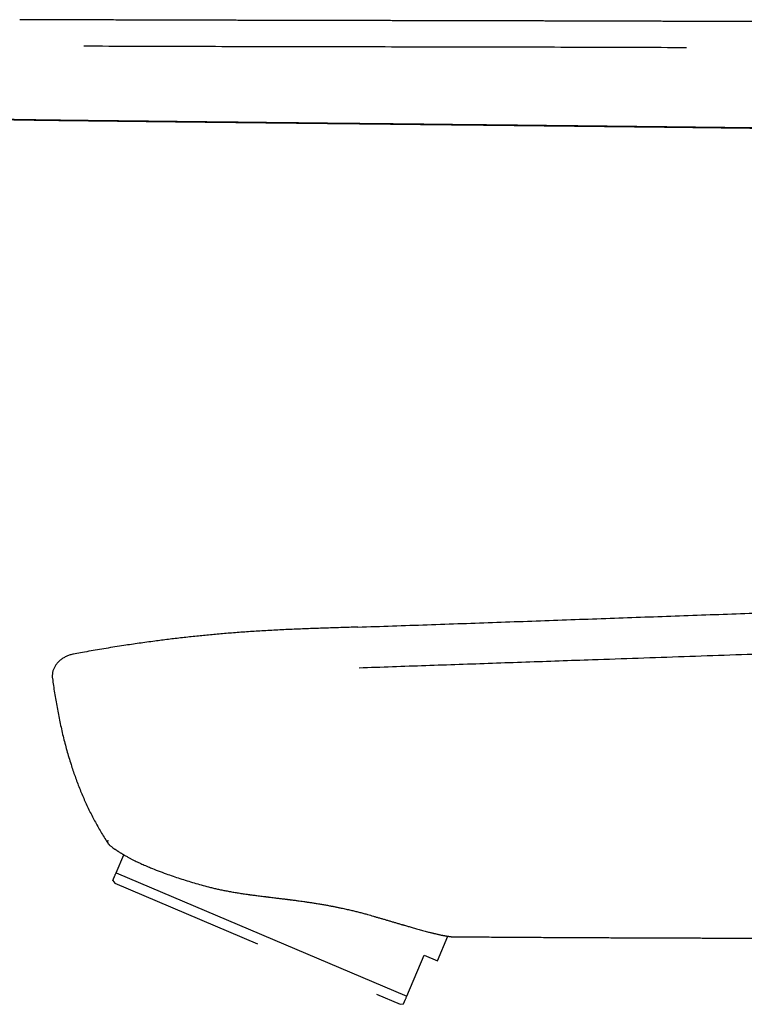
# Model space of a CAD drawing. Header units: millimetres. Extents: x 8 to 663, y 12 to 489.
# Tile 2 of 44: x 83 to 133, y 408 to 476. Entities that reach past the tile are written whole.
import ezdxf

# ---------------------------------------------------------------- set-up
doc = ezdxf.new("R2010")
doc.units = ezdxf.units.MM

msp = doc.modelspace()

# ---------------------------------------------------------------- linework, layer by layer
at = {"color": 7, "linetype": 'Continuous', "lineweight": 30}
for p, q in [((87.129, 476.208), (82.801, 476.222)), ((87.27, 476.207), (87.134, 476.208)), ((87.102, 469.218), (87.102, 469.218)), ((87.109, 469.193), (87.109, 469.193)), ((86.555, 432.024), (86.555, 432.024)), ((86.555, 432.024), (86.555, 432.024)), ((89.515, 416.783), (90.05, 418.045)), ((89.515, 416.783), (109.766, 408.187)), ((89.289, 416.252), (89.428, 416.068)), ((89.428, 416.068), (99.37, 411.848)), ((111.9, 410.657), (112.628, 412.371)), ((112.885, 412.336), (112.879, 412.337)), ((109.766, 408.187), (110.98, 411.048)), ((110.98, 411.048), (111.9, 410.657)), ((107.654, 408.331), (109.311, 407.628)), ((109.311, 407.628), (109.54, 407.656))]:
    msp.add_line(p, q, dxfattribs=at)
at = {"color": 7, "linetype": 'Continuous', "lineweight": 30, "flags": 128}
msp.add_lwpolyline([(87.276, 476.207), (87.274, 476.209), (87.271, 476.209), (87.269, 476.207), (87.266, 476.201)], dxfattribs=at)
at = {"color": 7, "linetype": 'Continuous', "lineweight": 30}
msp.add_arc((102.608, 427.945), 16.406, 213.81995, 213.97546, dxfattribs=at)
for points, knots in [([(129.111, 476.103), (129.045, 476.103), (128.829, 476.104), (128.467, 476.105), (128.028, 476.107), (127.599, 476.108), (127.179, 476.109), (126.768, 476.111), (126.378, 476.112), (126.007, 476.113), (125.655, 476.114), (125.311, 476.115), (124.975, 476.116), (124.647, 476.117), (124.327, 476.118), (124.014, 476.119), (123.71, 476.12), (123.413, 476.12), (123.124, 476.121), (122.844, 476.122), (122.575, 476.123), (122.32, 476.123), (122.077, 476.124), (121.84, 476.125), (121.611, 476.125), (121.384, 476.126), (121.161, 476.126), (120.94, 476.127), (120.728, 476.128), (120.523, 476.128), (120.327, 476.129), (120.127, 476.129), (119.922, 476.13), (119.71, 476.13), (119.499, 476.131), (118.855, 476.132), (117.64, 476.135), (116.371, 476.138), (115.478, 476.14), (115.102, 476.141), (114.728, 476.142), (114.336, 476.142), (113.928, 476.143), (113.506, 476.144), (113.092, 476.145), (112.687, 476.146), (112.291, 476.147), (111.906, 476.148), (111.535, 476.148), (111.174, 476.149), (110.823, 476.15), (110.479, 476.151), (110.203, 476.151), (109.988, 476.152), (109.831, 476.152), (109.665, 476.152), (109.493, 476.153), (109.314, 476.153), (109.129, 476.153), (108.937, 476.154), (108.739, 476.154), (108.532, 476.155), (108.316, 476.155), (108.092, 476.155), (107.861, 476.156), (107.621, 476.156), (107.376, 476.157), (107.125, 476.157), (106.869, 476.158), (106.605, 476.159), (106.316, 476.159), (106.001, 476.16), (105.659, 476.16), (105.306, 476.161), (104.944, 476.162), (104.571, 476.163), (104.2, 476.164), (103.833, 476.164), (103.468, 476.165), (103.095, 476.166), (102.714, 476.167), (102.324, 476.168), (101.934, 476.168), (101.543, 476.169), (101.153, 476.17), (100.755, 476.171), (100.349, 476.172), (99.937, 476.173), (99.516, 476.174), (99.089, 476.175), (98.653, 476.176), (98.211, 476.177), (97.764, 476.178), (97.312, 476.179), (96.855, 476.18), (96.391, 476.181), (95.918, 476.182), (95.434, 476.184), (94.94, 476.185), (94.438, 476.186), (93.929, 476.187), (93.415, 476.189), (92.898, 476.19), (92.376, 476.192), (91.847, 476.193), (91.276, 476.195), (90.663, 476.197), (90.005, 476.199), (89.337, 476.201), (88.659, 476.203), (87.971, 476.205), (87.509, 476.206), (87.276, 476.207)], [0, 0, 0, 0, 0.004771, 0.015482, 0.025969, 0.036232, 0.046271, 0.056086, 0.065677, 0.074272, 0.08268, 0.090899, 0.098931, 0.106774, 0.11443, 0.121897, 0.129177, 0.136268, 0.143172, 0.149888, 0.156416, 0.162398, 0.168214, 0.173863, 0.179344, 0.184659, 0.190113, 0.195379, 0.200458, 0.205348, 0.210051, 0.214566, 0.219666, 0.224719, 0.229772, 0.234825, 0.270918, 0.316854, 0.325877, 0.334901, 0.343868, 0.352688, 0.362996, 0.373096, 0.382987, 0.392668, 0.402141, 0.411405, 0.420208, 0.428814, 0.437223, 0.445434, 0.453449, 0.457041, 0.460811, 0.464758, 0.468884, 0.473188, 0.477589, 0.482161, 0.486905, 0.491821, 0.497003, 0.502362, 0.5079, 0.513616, 0.519511, 0.525473, 0.531607, 0.537913, 0.544391, 0.552326, 0.560505, 0.568928, 0.577594, 0.586504, 0.595657, 0.60417, 0.612884, 0.621798, 0.630913, 0.640228, 0.649743, 0.658898, 0.668232, 0.677743, 0.687432, 0.6973, 0.707346, 0.717569, 0.727971, 0.738551, 0.749309, 0.760048, 0.770959, 0.782042, 0.793296, 0.804932, 0.816745, 0.828737, 0.840906, 0.853253, 0.865553, 0.878025, 0.890668, 0.903483, 0.918962, 0.934684, 0.950649, 0.966856, 0.983307, 1, 1, 1, 1]), ([(158.519, 476.01), (158.351, 476.011), (158.015, 476.012), (157.515, 476.013), (157.022, 476.015), (156.539, 476.016), (156.065, 476.018), (155.6, 476.019), (155.157, 476.02), (154.734, 476.022), (154.332, 476.023), (153.938, 476.024), (153.552, 476.025), (153.173, 476.026), (152.802, 476.028), (152.439, 476.029), (152.083, 476.03), (151.736, 476.031), (151.396, 476.032), (151.063, 476.033), (150.745, 476.034), (150.439, 476.035), (150.147, 476.036), (149.862, 476.037), (149.584, 476.037), (149.307, 476.038), (149.032, 476.039), (148.759, 476.04), (148.494, 476.041), (148.237, 476.042), (147.987, 476.042), (147.75, 476.043), (147.524, 476.044), (147.31, 476.045), (147.103, 476.045), (146.903, 476.046), (146.719, 476.046), (146.553, 476.047), (146.401, 476.047), (146.255, 476.048), (146.113, 476.048), (145.975, 476.049), (145.829, 476.049), (145.672, 476.05), (145.5, 476.05), (145.321, 476.051), (145.124, 476.051), (144.908, 476.052), (144.672, 476.053), (144.426, 476.054), (144.171, 476.054), (143.908, 476.055), (143.634, 476.056), (143.36, 476.057), (143.086, 476.058), (142.811, 476.059), (142.528, 476.06), (142.238, 476.06), (141.94, 476.061), (141.635, 476.062), (141.321, 476.063), (141, 476.064), (140.671, 476.065), (140.334, 476.067), (139.99, 476.068), (139.644, 476.069), (139.298, 476.07), (138.952, 476.071), (138.599, 476.072), (138.239, 476.073), (137.865, 476.075), (137.475, 476.076), (137.071, 476.077), (136.659, 476.078), (136.239, 476.08), (135.811, 476.081), (135.385, 476.083), (134.959, 476.084), (134.534, 476.085), (134.103, 476.087), (133.665, 476.088), (133.202, 476.09), (132.714, 476.091), (132.2, 476.093), (131.678, 476.095), (131.147, 476.096), (130.608, 476.098), (130.06, 476.1), (129.562, 476.102), (129.247, 476.103), (129.118, 476.103)], [0, 0, 0, 0, 0.01721, 0.03427, 0.051018, 0.067453, 0.083575, 0.099385, 0.114882, 0.128812, 0.14248, 0.155885, 0.169028, 0.181907, 0.194524, 0.206878, 0.218969, 0.230797, 0.242363, 0.253666, 0.264706, 0.274874, 0.284809, 0.29451, 0.303978, 0.313212, 0.322751, 0.332026, 0.341039, 0.349789, 0.358277, 0.366501, 0.374015, 0.381295, 0.388342, 0.395155, 0.401734, 0.407038, 0.412181, 0.417161, 0.421978, 0.426634, 0.431236, 0.436864, 0.442717, 0.448797, 0.455104, 0.462823, 0.470857, 0.479204, 0.487866, 0.496841, 0.506131, 0.515734, 0.524813, 0.534156, 0.543763, 0.553634, 0.563769, 0.574167, 0.58483, 0.595756, 0.606946, 0.6184, 0.630118, 0.6421, 0.653638, 0.665412, 0.67742, 0.689662, 0.702139, 0.715629, 0.729382, 0.7434, 0.757681, 0.772226, 0.787035, 0.801239, 0.815678, 0.830352, 0.84526, 0.860402, 0.87758, 0.895049, 0.912811, 0.930865, 0.949211, 0.967849, 0.98678, 1, 1, 1, 1]), ([(41.229, 475.717), (41.32, 475.667), (41.5, 475.57), (41.768, 475.428), (42.03, 475.29), (42.285, 475.158), (42.534, 475.03), (42.776, 474.906), (43.011, 474.787), (43.244, 474.671), (43.473, 474.557), (43.699, 474.446), (43.918, 474.339), (44.129, 474.236), (44.333, 474.138), (44.529, 474.043), (44.719, 473.953), (44.901, 473.867), (45.075, 473.784), (45.242, 473.706), (45.402, 473.631), (45.552, 473.561), (45.692, 473.496), (45.823, 473.435), (45.948, 473.377), (46.067, 473.323), (46.182, 473.27), (46.293, 473.219), (46.399, 473.171), (46.498, 473.126), (46.59, 473.084), (46.674, 473.047), (46.751, 473.012), (46.82, 472.982), (46.881, 472.954), (46.935, 472.931), (46.981, 472.91), (47.019, 472.893), (47.05, 472.88), (47.075, 472.869), (47.098, 472.859), (47.12, 472.849), (47.146, 472.838), (47.179, 472.823), (47.231, 472.801), (47.301, 472.77), (47.389, 472.732), (47.483, 472.692), (47.583, 472.649), (47.687, 472.605), (47.798, 472.558), (47.917, 472.508), (48.044, 472.456), (48.177, 472.401), (48.317, 472.344), (48.463, 472.285), (48.681, 472.198), (48.969, 472.086), (49.324, 471.951), (49.683, 471.818), (50.048, 471.689), (50.417, 471.563), (50.781, 471.443), (51.141, 471.33), (51.53, 471.212), (51.953, 471.091), (52.414, 470.968), (52.883, 470.849), (53.359, 470.737), (53.841, 470.632), (54.33, 470.532), (54.786, 470.446), (55.207, 470.372), (55.587, 470.309), (55.96, 470.251), (56.327, 470.198), (56.642, 470.156), (56.907, 470.122), (57.089, 470.099), (57.235, 470.082), (57.342, 470.069), (57.439, 470.058), (57.523, 470.049), (57.595, 470.04), (57.66, 470.033), (57.717, 470.027), (57.766, 470.022), (57.804, 470.018), (57.832, 470.015), (57.851, 470.013), (57.866, 470.011), (57.882, 470.01), (57.901, 470.008), (57.928, 470.005), (57.962, 470.001), (58.005, 469.997), (58.055, 469.992), (58.116, 469.986), (58.189, 469.979), (58.276, 469.97), (58.373, 469.961), (58.479, 469.951), (58.589, 469.941), (58.796, 469.923), (59.093, 469.898), (59.48, 469.867), (59.827, 469.843), (60.134, 469.822), (60.404, 469.805), (60.669, 469.79), (60.929, 469.775), (61.183, 469.762), (61.427, 469.75), (61.662, 469.739), (61.889, 469.729), (62.109, 469.719), (62.323, 469.71), (62.53, 469.702), (62.729, 469.695), (62.92, 469.688), (63.102, 469.682), (63.277, 469.676), (63.428, 469.671), (63.558, 469.667), (63.668, 469.663), (63.776, 469.66), (63.887, 469.657), (64.005, 469.653), (64.131, 469.65), (64.27, 469.646), (64.422, 469.642), (64.589, 469.637), (64.766, 469.632), (64.952, 469.628), (65.148, 469.623), (65.354, 469.618), (65.57, 469.612), (65.795, 469.607), (66.03, 469.602), (66.274, 469.596), (66.525, 469.591), (66.785, 469.585), (67.054, 469.58), (67.336, 469.574), (67.631, 469.567), (67.939, 469.561), (68.258, 469.555), (68.587, 469.548), (68.926, 469.542), (69.275, 469.535), (69.624, 469.528), (69.972, 469.521), (70.319, 469.515), (70.674, 469.508), (71.038, 469.501), (71.41, 469.494), (71.79, 469.486), (72.18, 469.479), (72.577, 469.471), (72.983, 469.463), (73.398, 469.455), (73.821, 469.447), (74.245, 469.439), (74.668, 469.431), (75.09, 469.422), (75.52, 469.414), (75.958, 469.405), (76.413, 469.396), (76.884, 469.387), (77.373, 469.377), (77.871, 469.368), (78.378, 469.358), (78.893, 469.348), (79.407, 469.338), (79.918, 469.328), (80.428, 469.318), (80.946, 469.308), (81.471, 469.299), (82.004, 469.289), (82.545, 469.28), (83.093, 469.271), (83.65, 469.262), (84.215, 469.253), (84.783, 469.246), (85.356, 469.238), (85.931, 469.231), (86.514, 469.224), (86.905, 469.22), (87.102, 469.217)], [0, 0, 0, 0, 0.0066305, 0.0130899, 0.0193801, 0.0255026, 0.0314589, 0.0372499, 0.0428764, 0.0483393, 0.0538872, 0.0592564, 0.0644473, 0.0694586, 0.0742899, 0.0789416, 0.0834138, 0.0877067, 0.0918207, 0.095756, 0.0995129, 0.103096, 0.1063198, 0.1093966, 0.1123283, 0.1151131, 0.1177494, 0.1204195, 0.1229152, 0.1252355, 0.1273795, 0.1293463, 0.1311352, 0.1327452, 0.1341756, 0.135426, 0.1364958, 0.1373846, 0.1380922, 0.1386701, 0.1391558, 0.1396469, 0.1402059, 0.1409784, 0.1419705, 0.1438078, 0.1458606, 0.1481295, 0.1503594, 0.1527649, 0.1553458, 0.158102, 0.161033, 0.164082, 0.1673006, 0.1706901, 0.1741578, 0.1823384, 0.1904235, 0.1984132, 0.2068485, 0.215151, 0.2233176, 0.2313493, 0.2392438, 0.2492795, 0.2594635, 0.2697658, 0.2801747, 0.2906875, 0.3013016, 0.3120144, 0.3203669, 0.3285616, 0.3366016, 0.3444888, 0.3522249, 0.3569159, 0.3615505, 0.3639557, 0.3662964, 0.3684313, 0.3701565, 0.3717114, 0.3730961, 0.3743111, 0.3753564, 0.3762324, 0.3767534, 0.3771637, 0.3774347, 0.377745, 0.3781645, 0.3786932, 0.3794563, 0.3803708, 0.3814366, 0.3826535, 0.3842989, 0.3861578, 0.3882297, 0.3905143, 0.3929215, 0.3953161, 0.4037535, 0.4120134, 0.4200977, 0.4259388, 0.4316862, 0.4373405, 0.4429022, 0.44835, 0.4535294, 0.4585364, 0.4633719, 0.4680368, 0.4726218, 0.4770308, 0.4812645, 0.4853237, 0.489209, 0.492921, 0.4964603, 0.4988776, 0.5012077, 0.5034552, 0.5057901, 0.5082985, 0.51098, 0.5138344, 0.5171739, 0.5207222, 0.5244791, 0.5284444, 0.5326178, 0.5369991, 0.5415882, 0.5463849, 0.5513892, 0.5566011, 0.561922, 0.5674434, 0.5731654, 0.5790884, 0.5854408, 0.592009, 0.598793, 0.6057926, 0.613008, 0.6204388, 0.6280851, 0.6352833, 0.6426623, 0.6502221, 0.6579628, 0.6658847, 0.6739878, 0.6822721, 0.6907379, 0.6993853, 0.7082143, 0.717225, 0.7264174, 0.735251, 0.7442461, 0.7534027, 0.7627208, 0.7722013, 0.782434, 0.7928501, 0.8034498, 0.8142335, 0.8252016, 0.8363545, 0.8470398, 0.85789, 0.8689055, 0.8800868, 0.8914346, 0.9029496, 0.914632, 0.9264821, 0.9385001, 0.9506794, 0.9627899, 0.9750472, 0.9874507, 1, 1, 1, 1]), ([(41.235, 475.694), (41.328, 475.644), (41.513, 475.544), (41.786, 475.399), (42.054, 475.259), (42.315, 475.123), (42.569, 474.992), (42.816, 474.866), (43.058, 474.745), (43.296, 474.625), (43.53, 474.509), (43.762, 474.395), (43.986, 474.286), (44.202, 474.181), (44.411, 474.08), (44.619, 473.981), (44.824, 473.883), (45.027, 473.787), (45.22, 473.696), (45.405, 473.61), (45.581, 473.527), (45.749, 473.45), (45.904, 473.378), (46.047, 473.312), (46.178, 473.251), (46.303, 473.194), (46.42, 473.141), (46.53, 473.091), (46.632, 473.045), (46.726, 473.003), (46.811, 472.965), (46.89, 472.93), (46.962, 472.898), (47.026, 472.87), (47.084, 472.845), (47.132, 472.823), (47.172, 472.806), (47.205, 472.792), (47.231, 472.78), (47.259, 472.768), (47.292, 472.754), (47.336, 472.735), (47.386, 472.713), (47.439, 472.69), (47.496, 472.666), (47.563, 472.637), (47.641, 472.604), (47.731, 472.566), (47.831, 472.524), (47.937, 472.479), (48.052, 472.432), (48.173, 472.382), (48.302, 472.33), (48.44, 472.274), (48.586, 472.216), (48.737, 472.156), (48.892, 472.095), (49.049, 472.035), (49.252, 471.957), (49.501, 471.864), (49.8, 471.756), (50.106, 471.648), (50.422, 471.54), (50.748, 471.432), (51.083, 471.326), (51.427, 471.221), (51.779, 471.119), (52.138, 471.02), (52.504, 470.923), (52.833, 470.841), (53.122, 470.771), (53.372, 470.713), (53.623, 470.657), (53.874, 470.603), (54.122, 470.552), (54.377, 470.501), (54.639, 470.451), (54.906, 470.402), (55.165, 470.357), (55.416, 470.315), (55.659, 470.275), (55.895, 470.239), (56.121, 470.205), (56.338, 470.174), (56.546, 470.146), (56.744, 470.119), (56.907, 470.099), (57.037, 470.082), (57.136, 470.07), (57.232, 470.059), (57.324, 470.048), (57.411, 470.038), (57.489, 470.029), (57.557, 470.022), (57.615, 470.015), (57.661, 470.01), (57.695, 470.006), (57.72, 470.004), (57.742, 470.001), (57.767, 469.999), (57.798, 469.995), (57.836, 469.991), (57.883, 469.986), (57.937, 469.981), (57.999, 469.974), (58.07, 469.967), (58.148, 469.959), (58.235, 469.951), (58.33, 469.942), (58.444, 469.931), (58.574, 469.919), (58.719, 469.906), (58.944, 469.887), (59.249, 469.862), (59.622, 469.834), (59.983, 469.808), (60.33, 469.786), (60.677, 469.765), (61.022, 469.746), (61.361, 469.729), (61.691, 469.713), (62.01, 469.699), (62.318, 469.687), (62.595, 469.676), (62.841, 469.667), (63.059, 469.659), (63.271, 469.652), (63.477, 469.645), (63.678, 469.639), (63.874, 469.633), (64.068, 469.627), (64.282, 469.621), (64.518, 469.615), (64.778, 469.608), (65.045, 469.601), (65.319, 469.594), (65.6, 469.588), (65.888, 469.581), (66.183, 469.574), (66.486, 469.567), (66.795, 469.561), (67.11, 469.554), (67.43, 469.547), (67.756, 469.54), (68.086, 469.533), (68.45, 469.526), (68.844, 469.518), (69.263, 469.51), (69.675, 469.502), (70.079, 469.494), (70.475, 469.486), (70.864, 469.478), (71.257, 469.471), (71.655, 469.463), (72.055, 469.455), (72.447, 469.448), (72.829, 469.44), (73.143, 469.434), (73.391, 469.43), (73.575, 469.426), (73.758, 469.422), (73.945, 469.419), (74.138, 469.415), (74.342, 469.411), (74.549, 469.407), (74.759, 469.403), (74.972, 469.399), (75.193, 469.395), (75.423, 469.39), (75.66, 469.386), (75.907, 469.381), (76.161, 469.376), (76.424, 469.371), (76.695, 469.365), (76.974, 469.36), (77.262, 469.354), (77.552, 469.348), (77.845, 469.343), (78.139, 469.337), (78.441, 469.331), (78.75, 469.325), (79.074, 469.319), (79.412, 469.312), (79.764, 469.305), (80.125, 469.298), (80.494, 469.291), (80.872, 469.284), (81.251, 469.277), (81.63, 469.27), (82.009, 469.264), (82.396, 469.257), (82.791, 469.25), (83.193, 469.244), (83.603, 469.237), (84.02, 469.231), (84.445, 469.225), (84.877, 469.219), (85.313, 469.213), (85.754, 469.208), (86.2, 469.203), (86.652, 469.197), (86.956, 469.194), (87.109, 469.192)], [0, 0, 0, 0, 0.006775, 0.013376, 0.019806, 0.026065, 0.032156, 0.038079, 0.043835, 0.049425, 0.055104, 0.060601, 0.065918, 0.071051, 0.076002, 0.080771, 0.085765, 0.090543, 0.095104, 0.099449, 0.103584, 0.107517, 0.111253, 0.114505, 0.117589, 0.120504, 0.123249, 0.125822, 0.128222, 0.130392, 0.132397, 0.134236, 0.135907, 0.13741, 0.138745, 0.13991, 0.140791, 0.141543, 0.142164, 0.142655, 0.143439, 0.144492, 0.145709, 0.146924, 0.148218, 0.149659, 0.151547, 0.153641, 0.15594, 0.158444, 0.161044, 0.163833, 0.166813, 0.169984, 0.173348, 0.176827, 0.180375, 0.183969, 0.18761, 0.194235, 0.201006, 0.207921, 0.21498, 0.222331, 0.229834, 0.237491, 0.245296, 0.253239, 0.261308, 0.269487, 0.274888, 0.280334, 0.285823, 0.291338, 0.296732, 0.301978, 0.307969, 0.313755, 0.319337, 0.324717, 0.33, 0.335076, 0.339946, 0.344611, 0.349073, 0.353332, 0.35739, 0.35957, 0.361688, 0.363743, 0.365736, 0.367644, 0.369317, 0.370773, 0.372012, 0.373035, 0.373697, 0.374221, 0.374627, 0.375131, 0.3758, 0.376625, 0.377616, 0.378773, 0.380095, 0.381611, 0.383298, 0.385156, 0.387185, 0.389383, 0.392459, 0.395551, 0.398638, 0.406885, 0.415101, 0.422545, 0.429964, 0.437358, 0.444729, 0.452046, 0.459037, 0.465816, 0.472384, 0.478745, 0.483499, 0.488131, 0.492642, 0.497033, 0.501303, 0.505453, 0.509537, 0.513707, 0.519084, 0.524613, 0.530293, 0.536124, 0.542106, 0.54824, 0.554525, 0.560962, 0.567552, 0.574294, 0.581065, 0.587985, 0.595052, 0.602165, 0.611258, 0.620186, 0.628951, 0.63755, 0.645986, 0.654258, 0.662366, 0.671097, 0.679631, 0.687968, 0.696108, 0.704052, 0.70802, 0.711938, 0.715804, 0.719719, 0.723842, 0.728177, 0.732722, 0.737074, 0.741604, 0.74631, 0.751194, 0.756256, 0.761495, 0.766911, 0.772505, 0.778277, 0.784226, 0.790354, 0.796659, 0.802767, 0.809034, 0.815459, 0.822043, 0.828786, 0.83611, 0.843614, 0.851297, 0.859159, 0.867201, 0.875422, 0.883338, 0.891415, 0.899652, 0.90805, 0.916609, 0.92533, 0.934211, 0.943254, 0.95245, 0.961799, 0.97113, 0.980607, 0.990231, 1, 1, 1, 1]), ([(87.266, 474.396), (89.598, 474.387), (94.263, 474.371), (101.26, 474.356), (108.257, 474.343), (115.254, 474.331), (122.252, 474.316), (126.916, 474.299), (129.248, 474.291)], [0, 0, 0, 0, 0.1666666, 0.3333332, 0.5, 0.6666668, 0.8333334, 1, 1, 1, 1]), ([(87.102, 469.218), (87.157, 469.217), (87.35, 469.215), (87.676, 469.211), (88.079, 469.206), (88.475, 469.202), (88.86, 469.197), (89.236, 469.193), (89.601, 469.189), (89.959, 469.185), (90.312, 469.181), (90.66, 469.177), (91.003, 469.173), (91.337, 469.169), (91.664, 469.166), (91.983, 469.162), (92.294, 469.158), (92.598, 469.155), (92.893, 469.152), (93.181, 469.148), (93.461, 469.145), (93.734, 469.142), (93.998, 469.139), (94.255, 469.136), (94.512, 469.134), (94.768, 469.131), (95.024, 469.128), (95.27, 469.125), (95.506, 469.123), (95.727, 469.12), (95.933, 469.118), (96.123, 469.116), (96.307, 469.114), (96.488, 469.112), (96.667, 469.11), (96.847, 469.108), (97.295, 469.103), (98.271, 469.092), (99.782, 469.076), (101.562, 469.056), (103.354, 469.037), (105.152, 469.018), (106.601, 469.002), (107.699, 468.991), (108.45, 468.983), (109.21, 468.975), (109.979, 468.966), (110.757, 468.958), (111.545, 468.95), (112.35, 468.941), (113.171, 468.932), (114.009, 468.923), (114.667, 468.916), (115.143, 468.911), (115.438, 468.908), (115.739, 468.905), (116.047, 468.901), (116.362, 468.898), (116.684, 468.894), (117.027, 468.891), (117.39, 468.887), (117.774, 468.883), (118.166, 468.878), (118.568, 468.874), (118.978, 468.87), (119.398, 468.865), (119.826, 468.86), (120.27, 468.856), (120.73, 468.851), (121.207, 468.845), (121.693, 468.84), (122.189, 468.834), (122.695, 468.829), (123.21, 468.823), (123.735, 468.817), (124.27, 468.811), (124.814, 468.805), (125.368, 468.799), (125.932, 468.793), (126.494, 468.786), (127.054, 468.78), (127.612, 468.774), (128.179, 468.767), (128.67, 468.762), (128.972, 468.758), (129.083, 468.757)], [0, 0, 0, 0, 0.003958, 0.013746, 0.023349, 0.032767, 0.042, 0.050889, 0.0596, 0.068132, 0.076487, 0.084828, 0.092984, 0.100954, 0.108739, 0.116339, 0.123753, 0.130981, 0.138024, 0.144882, 0.151555, 0.158042, 0.164343, 0.170459, 0.17639, 0.1827, 0.188785, 0.194647, 0.200284, 0.205696, 0.210422, 0.214963, 0.219318, 0.223589, 0.227861, 0.232132, 0.236404, 0.259898, 0.301851, 0.344418, 0.387088, 0.429918, 0.472909, 0.490562, 0.508438, 0.526536, 0.544857, 0.563401, 0.582167, 0.601156, 0.620883, 0.640845, 0.661041, 0.667904, 0.674906, 0.682077, 0.689417, 0.696926, 0.704604, 0.712451, 0.721389, 0.730536, 0.739894, 0.749461, 0.759237, 0.769223, 0.779419, 0.789825, 0.800951, 0.812307, 0.823893, 0.835709, 0.847755, 0.860032, 0.872538, 0.885275, 0.898241, 0.911438, 0.924865, 0.938522, 0.951609, 0.9649, 0.978395, 0.992094, 1, 1, 1, 1]), ([(87.109, 469.192), (87.224, 469.191), (87.536, 469.187), (88.042, 469.181), (88.624, 469.175), (89.198, 469.168), (89.764, 469.162), (90.312, 469.155), (90.842, 469.149), (91.355, 469.144), (91.86, 469.138), (92.359, 469.132), (92.869, 469.126), (93.39, 469.121), (93.922, 469.115), (94.445, 469.109), (94.96, 469.103), (95.465, 469.097), (95.962, 469.092), (96.451, 469.087), (96.93, 469.081), (97.401, 469.076), (97.864, 469.071), (98.317, 469.066), (98.762, 469.061), (99.198, 469.056), (99.626, 469.052), (100.045, 469.047), (100.462, 469.042), (100.875, 469.038), (101.286, 469.033), (101.688, 469.029), (102.08, 469.025), (102.462, 469.021), (102.829, 469.017), (103.182, 469.013), (103.52, 469.009), (103.85, 469.006), (104.171, 469.002), (104.483, 468.999), (104.787, 468.996), (105.082, 468.993), (105.359, 468.99), (105.618, 468.987), (105.863, 468.984), (106.104, 468.982), (106.343, 468.979), (106.581, 468.976), (106.818, 468.974), (107.17, 468.97), (107.634, 468.965), (108.21, 468.959), (108.777, 468.953), (109.337, 468.947), (109.894, 468.941), (110.45, 468.935), (111.003, 468.929), (111.548, 468.923), (112.084, 468.918), (112.614, 468.912), (113.14, 468.906), (114.454, 468.892), (115.65, 468.879), (116.728, 468.868), (116.9, 468.866), (117.076, 468.864), (117.258, 468.862), (117.449, 468.86), (117.647, 468.858), (117.849, 468.855), (118.056, 468.853), (118.272, 468.851), (118.497, 468.848), (118.73, 468.846), (118.971, 468.843), (119.222, 468.84), (119.481, 468.838), (119.748, 468.835), (120.023, 468.832), (120.304, 468.829), (120.592, 468.825), (120.888, 468.822), (121.201, 468.819), (121.531, 468.815), (121.879, 468.811), (122.237, 468.807), (122.604, 468.803), (122.981, 468.799), (123.36, 468.795), (123.741, 468.79), (124.123, 468.786), (124.514, 468.782), (124.913, 468.777), (125.321, 468.773), (125.738, 468.768), (126.163, 468.763), (126.597, 468.758), (127.039, 468.753), (127.487, 468.748), (127.941, 468.743), (128.401, 468.738), (128.785, 468.733), (129.015, 468.731), (129.09, 468.73)], [0, 0, 0, 0, 0.008226, 0.022279, 0.036145, 0.049824, 0.063317, 0.076622, 0.088996, 0.101203, 0.113245, 0.12512, 0.13683, 0.149702, 0.162368, 0.174827, 0.187079, 0.199125, 0.210964, 0.222596, 0.234022, 0.245241, 0.256253, 0.267059, 0.277657, 0.288049, 0.298235, 0.308213, 0.317985, 0.328, 0.337788, 0.347349, 0.356684, 0.365791, 0.374672, 0.382937, 0.390995, 0.398847, 0.406492, 0.41393, 0.421162, 0.428186, 0.435004, 0.44095, 0.446738, 0.452468, 0.458167, 0.463837, 0.469476, 0.475085, 0.488977, 0.50268, 0.516196, 0.529523, 0.542663, 0.55604, 0.569216, 0.582192, 0.594967, 0.607546, 0.620063, 0.63258, 0.701423, 0.705511, 0.7096, 0.713725, 0.718057, 0.72262, 0.727414, 0.732146, 0.737082, 0.742225, 0.747572, 0.753125, 0.758883, 0.764846, 0.771014, 0.777388, 0.783967, 0.790628, 0.797487, 0.804545, 0.8118, 0.819857, 0.828145, 0.836664, 0.845414, 0.854395, 0.863606, 0.872503, 0.881605, 0.890912, 0.900424, 0.910142, 0.920065, 0.930193, 0.940526, 0.951064, 0.961808, 0.972559, 0.983508, 0.994654, 1, 1, 1, 1]), ([(129.083, 468.757), (129.156, 468.756), (129.36, 468.754), (129.691, 468.75), (130.072, 468.745), (130.444, 468.741), (130.809, 468.737), (131.159, 468.733), (131.494, 468.729), (131.815, 468.725), (132.128, 468.721), (132.435, 468.718), (132.745, 468.714), (133.058, 468.71), (133.374, 468.706), (133.68, 468.703), (133.977, 468.699), (134.266, 468.696), (134.545, 468.692), (134.815, 468.689), (135.071, 468.686), (135.315, 468.683), (135.546, 468.68), (135.769, 468.678), (135.983, 468.675), (136.189, 468.673), (136.384, 468.67), (136.567, 468.668), (136.738, 468.666), (136.903, 468.664), (137.06, 468.662), (137.214, 468.66), (137.367, 468.658), (137.516, 468.656), (137.656, 468.655), (137.787, 468.653), (137.908, 468.651), (138.021, 468.65), (138.124, 468.649), (138.216, 468.648), (138.296, 468.647), (138.367, 468.646), (138.429, 468.645), (138.486, 468.644), (138.538, 468.644), (138.586, 468.643), (138.628, 468.643), (138.663, 468.642), (138.692, 468.642), (138.719, 468.641), (138.743, 468.641), (138.767, 468.641), (138.792, 468.64), (138.825, 468.64), (138.866, 468.64), (138.918, 468.639), (138.977, 468.638), (139.045, 468.637), (139.121, 468.636), (139.203, 468.635), (139.292, 468.634), (139.386, 468.633), (139.488, 468.632), (139.597, 468.63), (139.709, 468.629), (139.825, 468.628), (139.943, 468.626), (140.067, 468.625), (140.193, 468.623), (140.32, 468.621), (140.444, 468.62), (140.598, 468.618), (140.78, 468.616), (140.989, 468.613), (141.193, 468.61), (141.394, 468.608), (141.591, 468.605), (141.778, 468.603), (141.955, 468.601), (142.111, 468.599), (142.246, 468.597), (142.362, 468.596), (142.472, 468.595), (142.577, 468.594), (142.678, 468.593), (142.784, 468.591), (142.899, 468.59), (143.026, 468.589), (143.16, 468.588), (143.311, 468.586), (143.479, 468.584), (143.665, 468.583), (143.861, 468.581), (144.066, 468.578), (144.281, 468.576), (144.506, 468.574), (144.741, 468.571), (144.985, 468.569), (145.238, 468.566), (145.501, 468.563), (145.774, 468.56), (146.051, 468.556), (146.332, 468.553), (146.615, 468.55), (146.908, 468.546), (147.209, 468.543), (147.519, 468.539), (147.84, 468.535), (148.171, 468.531), (148.51, 468.526), (148.859, 468.522), (149.216, 468.517), (149.582, 468.512), (149.956, 468.507), (150.346, 468.502), (150.751, 468.496), (151.172, 468.49), (151.602, 468.484), (152.042, 468.478), (152.492, 468.472), (152.951, 468.465), (153.42, 468.458), (153.898, 468.451), (154.386, 468.444), (154.884, 468.437), (155.391, 468.429), (155.898, 468.421), (156.404, 468.414), (156.909, 468.406), (157.422, 468.398), (157.944, 468.39), (158.295, 468.384), (158.472, 468.382)], [0, 0, 0, 0, 0.007527, 0.020777, 0.033745, 0.046431, 0.058835, 0.070958, 0.08213, 0.093051, 0.103723, 0.114144, 0.124314, 0.13537, 0.146113, 0.156545, 0.166665, 0.176473, 0.185969, 0.195153, 0.204026, 0.212168, 0.220029, 0.227608, 0.234906, 0.241922, 0.248656, 0.254748, 0.260589, 0.266179, 0.27152, 0.27661, 0.281995, 0.287068, 0.291829, 0.296279, 0.300416, 0.304242, 0.307755, 0.310957, 0.313606, 0.315995, 0.318125, 0.32003, 0.321798, 0.32343, 0.324928, 0.326011, 0.327011, 0.327927, 0.328761, 0.329512, 0.330334, 0.331363, 0.332824, 0.334566, 0.33659, 0.338894, 0.34148, 0.344347, 0.347307, 0.350518, 0.353978, 0.357688, 0.361648, 0.365465, 0.369489, 0.373719, 0.378089, 0.382392, 0.386612, 0.39075, 0.398121, 0.405216, 0.412033, 0.41903, 0.425709, 0.43207, 0.438114, 0.443841, 0.447959, 0.451897, 0.455653, 0.459229, 0.462625, 0.465937, 0.47004, 0.474374, 0.478938, 0.483732, 0.48974, 0.496075, 0.502737, 0.509727, 0.517043, 0.524687, 0.532658, 0.540957, 0.549583, 0.558537, 0.567819, 0.577428, 0.586788, 0.59644, 0.606383, 0.616618, 0.627144, 0.638097, 0.649349, 0.6609, 0.67275, 0.684899, 0.697346, 0.710093, 0.723138, 0.737125, 0.75144, 0.766084, 0.781055, 0.796354, 0.811982, 0.827938, 0.844221, 0.860833, 0.877772, 0.89504, 0.912635, 0.929526, 0.946707, 0.96418, 0.981945, 1, 1, 1, 1]), ([(129.09, 468.73), (129.182, 468.729), (129.422, 468.726), (129.806, 468.721), (130.238, 468.716), (130.66, 468.711), (131.07, 468.707), (131.467, 468.702), (131.852, 468.697), (132.227, 468.693), (132.595, 468.688), (132.955, 468.684), (133.308, 468.68), (133.65, 468.676), (133.982, 468.672), (134.304, 468.668), (134.616, 468.664), (134.917, 468.661), (135.208, 468.657), (135.489, 468.654), (135.759, 468.65), (136.019, 468.647), (136.268, 468.644), (136.505, 468.641), (136.731, 468.638), (136.947, 468.636), (137.154, 468.633), (137.353, 468.631), (137.544, 468.628), (137.724, 468.626), (137.893, 468.624), (138.053, 468.622), (138.202, 468.62), (138.339, 468.619), (138.462, 468.617), (138.574, 468.616), (138.676, 468.614), (138.77, 468.613), (138.856, 468.612), (138.939, 468.611), (139.018, 468.61), (139.094, 468.609), (139.162, 468.608), (139.216, 468.608), (139.257, 468.607), (139.288, 468.607), (139.317, 468.606), (139.347, 468.606), (139.383, 468.606), (139.427, 468.605), (139.478, 468.604), (139.537, 468.604), (139.604, 468.603), (139.68, 468.602), (139.761, 468.601), (139.846, 468.6), (139.936, 468.599), (140.033, 468.597), (140.136, 468.596), (140.246, 468.595), (140.362, 468.593), (140.514, 468.591), (140.696, 468.589), (140.905, 468.586), (141.11, 468.584), (141.312, 468.581), (141.509, 468.579), (141.698, 468.576), (141.877, 468.574), (142.035, 468.572), (142.172, 468.571), (142.289, 468.569), (142.402, 468.568), (142.51, 468.567), (142.613, 468.565), (142.721, 468.564), (142.839, 468.563), (142.97, 468.562), (143.107, 468.56), (143.261, 468.559), (143.432, 468.557), (143.621, 468.555), (143.82, 468.553), (144.029, 468.551), (144.247, 468.549), (144.475, 468.546), (144.712, 468.544), (144.959, 468.541), (145.215, 468.538), (145.481, 468.535), (145.756, 468.532), (146.035, 468.529), (146.318, 468.525), (146.603, 468.522), (146.898, 468.519), (147.2, 468.515), (147.513, 468.511), (147.835, 468.507), (148.168, 468.503), (148.509, 468.498), (148.858, 468.494), (149.217, 468.489), (149.584, 468.484), (149.959, 468.479), (150.35, 468.474), (150.756, 468.468), (151.178, 468.462), (151.609, 468.456), (152.05, 468.45), (152.5, 468.444), (152.959, 468.437), (153.429, 468.43), (153.907, 468.423), (154.396, 468.416), (154.894, 468.408), (155.401, 468.401), (155.908, 468.393), (156.414, 468.385), (156.918, 468.378), (157.431, 468.37), (157.953, 468.361), (158.303, 468.356), (158.48, 468.353)], [0, 0, 0, 0, 0.0094, 0.024458, 0.03917, 0.053537, 0.067557, 0.080991, 0.094091, 0.106858, 0.119291, 0.131634, 0.14363, 0.155279, 0.16658, 0.177534, 0.188141, 0.1984, 0.208291, 0.217837, 0.227036, 0.23589, 0.244398, 0.252417, 0.260103, 0.267456, 0.274475, 0.281293, 0.287764, 0.293888, 0.299664, 0.305094, 0.310175, 0.31491, 0.319007, 0.322803, 0.326297, 0.32949, 0.332385, 0.335047, 0.337919, 0.340505, 0.342805, 0.344817, 0.346, 0.347056, 0.347984, 0.348903, 0.350121, 0.351652, 0.353382, 0.355391, 0.357679, 0.360246, 0.363091, 0.365919, 0.368978, 0.372267, 0.375786, 0.379535, 0.383515, 0.387637, 0.395003, 0.402102, 0.408934, 0.415958, 0.422674, 0.429085, 0.435189, 0.440988, 0.445168, 0.449174, 0.453006, 0.456663, 0.460147, 0.463552, 0.467762, 0.472201, 0.476867, 0.481761, 0.487885, 0.494333, 0.501104, 0.508199, 0.515618, 0.523361, 0.531428, 0.539818, 0.548533, 0.557573, 0.566936, 0.576624, 0.586055, 0.595775, 0.605782, 0.616079, 0.626664, 0.637674, 0.648979, 0.660581, 0.672478, 0.684671, 0.697159, 0.709944, 0.723024, 0.737044, 0.75139, 0.766059, 0.781054, 0.796373, 0.812017, 0.827986, 0.844279, 0.860897, 0.87784, 0.895107, 0.912698, 0.929582, 0.946754, 0.964214, 0.981963, 1, 1, 1, 1]), ([(106.346, 433.909), (107.963, 433.963), (111.196, 434.072), (116.045, 434.242), (120.894, 434.416), (125.743, 434.59), (130.592, 434.763), (136.365, 434.964), (143.062, 435.19), (150.682, 435.445), (155.762, 435.619), (158.303, 435.705)], [0, 0, 0, 0, 0.093333, 0.186667, 0.28, 0.373333, 0.466667, 0.56, 0.706667, 0.853333, 1, 1, 1, 1]), ([(106.346, 433.908), (106.196, 433.903), (105.85, 433.891), (105.312, 433.874), (104.736, 433.855), (104.168, 433.837), (103.609, 433.818), (103.058, 433.799), (102.498, 433.778), (101.929, 433.755), (101.352, 433.73), (100.785, 433.703), (100.228, 433.673), (99.679, 433.642), (99.14, 433.608), (98.609, 433.573), (98.085, 433.535), (97.57, 433.495), (97.065, 433.454), (96.57, 433.41), (96.085, 433.366), (95.607, 433.32), (95.122, 433.27), (94.632, 433.218), (94.135, 433.163), (93.645, 433.107), (93.161, 433.049), (92.684, 432.989), (92.184, 432.924), (91.663, 432.854), (91.121, 432.778), (90.586, 432.701), (90.025, 432.616), (89.438, 432.524), (88.825, 432.425), (88.22, 432.323), (87.623, 432.219), (87.068, 432.12), (86.713, 432.053), (86.555, 432.024)], [0, 0, 0, 0, 0.02271, 0.052102, 0.081067, 0.109604, 0.137711, 0.165388, 0.192639, 0.222131, 0.251124, 0.279628, 0.307661, 0.335244, 0.362393, 0.389127, 0.415461, 0.441412, 0.466998, 0.491783, 0.516242, 0.540385, 0.564225, 0.589642, 0.614732, 0.639507, 0.663982, 0.68817, 0.712083, 0.739929, 0.767428, 0.794597, 0.821454, 0.853042, 0.884237, 0.915065, 0.945548, 0.97571, 1, 1, 1, 1]), ([(106.445, 431.075), (107.219, 431.102), (108.766, 431.156), (111.086, 431.237), (113.408, 431.318), (115.729, 431.399), (118.051, 431.48), (120.373, 431.561), (122.986, 431.652), (125.89, 431.753), (129.085, 431.864), (132.28, 431.975), (135.678, 432.094), (139.279, 432.219), (143.084, 432.352), (146.888, 432.484), (150.693, 432.617), (154.498, 432.75), (157.034, 432.838), (158.302, 432.883)], [0, 0, 0, 0, 0.0448, 0.089599, 0.134398, 0.179198, 0.223997, 0.268797, 0.313597, 0.375198, 0.436798, 0.498399, 0.559999, 0.633332, 0.706666, 0.779999, 0.853333, 0.926666, 1, 1, 1, 1]), ([(86.555, 432.024), (86.515, 432.016), (86.434, 431.999), (86.316, 431.966), (86.199, 431.927), (86.085, 431.881), (85.974, 431.828), (85.866, 431.769), (85.763, 431.703), (85.664, 431.631), (85.57, 431.552), (85.487, 431.472), (85.413, 431.391), (85.349, 431.311), (85.291, 431.227), (85.238, 431.139), (85.191, 431.048), (85.152, 430.954), (85.12, 430.857), (85.096, 430.758), (85.079, 430.657), (85.071, 430.555), (85.07, 430.453), (85.076, 430.385), (85.079, 430.351)], [0, 0, 0, 0, 0.0500542, 0.1001803, 0.1503295, 0.2004606, 0.2505429, 0.3005583, 0.3505048, 0.4003985, 0.450277, 0.5002015, 0.5418903, 0.5836162, 0.6253231, 0.6669777, 0.7085734, 0.7501354, 0.791717, 0.833339, 0.874992, 0.9166617, 0.9583339, 1, 1, 1, 1]), ([(85.081, 430.335), (85.129, 429.997), (85.224, 429.321), (85.396, 428.311), (85.593, 427.306), (85.819, 426.309), (86.077, 425.319), (86.356, 424.386), (86.651, 423.509), (86.96, 422.689), (87.298, 421.88), (87.668, 421.086), (88.07, 420.309), (88.503, 419.548), (88.818, 419.057), (88.976, 418.812)], [0, 0, 0, 0, 0.083525, 0.166995, 0.250404, 0.333761, 0.417098, 0.500449, 0.571884, 0.643297, 0.714691, 0.786068, 0.857411, 0.928716, 1, 1, 1, 1]), ([(88.951, 419.074), (88.942, 419.05), (88.924, 419.004), (88.925, 418.938), (88.942, 418.873), (88.967, 418.832), (88.979, 418.811)], [0, 0, 0, 0, 0.252394, 0.503466, 0.752814, 1, 1, 1, 1]), ([(89.003, 418.776), (89.004, 418.775), (89.006, 418.773), (89.026, 418.755), (89.061, 418.725), (89.116, 418.68), (89.194, 418.619), (89.298, 418.54), (89.395, 418.47), (89.467, 418.419), (89.501, 418.396), (89.534, 418.373), (89.567, 418.35), (89.6, 418.328), (89.632, 418.307), (89.679, 418.276), (89.739, 418.237), (89.813, 418.19), (89.878, 418.15), (89.927, 418.119), (89.96, 418.099), (89.977, 418.088), (89.991, 418.08), (90.006, 418.071), (90.025, 418.06), (90.044, 418.048), (90.064, 418.037), (90.083, 418.025), (90.103, 418.014), (90.151, 417.986), (90.255, 417.927), (90.412, 417.84), (90.593, 417.744), (90.759, 417.66), (90.917, 417.583), (91.071, 417.51), (91.231, 417.436), (91.396, 417.362), (91.566, 417.288), (91.742, 417.213), (92.028, 417.094), (92.44, 416.93), (92.964, 416.735), (93.474, 416.555), (93.958, 416.392), (94.45, 416.235), (94.947, 416.084), (95.447, 415.941), (95.787, 415.851), (95.955, 415.807)], [0, 0, 0, 0, 0.0293689, 0.060844, 0.0944295, 0.1301286, 0.167944, 0.2078779, 0.2499324, 0.2593745, 0.2684465, 0.2771485, 0.2854804, 0.2934422, 0.301034, 0.3082557, 0.3262069, 0.3413596, 0.3551815, 0.3653896, 0.3706739, 0.3739255, 0.3749638, 0.3785467, 0.3821064, 0.3856432, 0.3891569, 0.3926476, 0.3961152, 0.3995598, 0.4180931, 0.4494544, 0.4755799, 0.4999368, 0.5200986, 0.5402364, 0.5603511, 0.5804433, 0.6005137, 0.620563, 0.6405921, 0.695564, 0.7504028, 0.7944444, 0.8374959, 0.8795666, 0.9206669, 0.9608074, 1, 1, 1, 1]), ([(89.289, 416.252), (89.289, 416.252), (89.289, 416.253), (89.291, 416.257), (89.295, 416.265), (89.299, 416.275), (89.305, 416.289), (89.314, 416.31), (89.326, 416.34), (89.344, 416.381), (89.365, 416.431), (89.389, 416.487), (89.416, 416.551), (89.446, 416.622), (89.479, 416.699), (89.503, 416.755), (89.515, 416.783)], [0, 0, 0, 0, 0.046318, 0.099534, 0.152865, 0.206197, 0.259567, 0.312936, 0.398486, 0.484072, 0.569761, 0.655483, 0.741546, 0.827637, 0.913807, 1, 1, 1, 1]), ([(95.964, 415.805), (96.053, 415.782), (96.233, 415.737), (96.511, 415.673), (96.799, 415.611), (97.098, 415.551), (97.405, 415.493), (97.721, 415.437), (98.046, 415.383), (98.38, 415.331), (98.615, 415.297), (98.746, 415.279), (98.769, 415.276), (98.793, 415.272), (98.818, 415.269), (98.843, 415.265), (98.868, 415.262), (98.933, 415.253), (99.035, 415.239), (99.177, 415.221), (99.33, 415.201), (99.502, 415.179), (99.693, 415.155), (99.844, 415.137), (99.95, 415.124), (100.009, 415.116), (100.069, 415.109), (100.132, 415.101), (100.202, 415.093), (100.312, 415.08), (100.456, 415.062), (100.62, 415.043), (100.766, 415.025), (100.896, 415.009), (101.016, 414.994), (101.131, 414.981), (101.239, 414.967), (101.339, 414.955), (101.426, 414.944), (101.5, 414.935), (101.561, 414.928), (101.601, 414.923), (101.627, 414.919), (101.641, 414.918), (101.655, 414.916), (101.67, 414.914), (101.684, 414.912), (101.698, 414.91), (101.734, 414.906), (101.81, 414.896), (101.963, 414.876), (102.161, 414.849), (102.382, 414.819), (102.604, 414.788), (102.834, 414.754), (103.071, 414.718), (103.328, 414.679), (103.603, 414.634), (103.894, 414.585), (104.175, 414.536), (104.394, 414.496), (104.555, 414.465), (104.662, 414.444), (104.768, 414.423), (104.874, 414.402), (104.979, 414.381), (105.084, 414.359), (105.189, 414.337), (105.367, 414.299), (105.618, 414.243), (105.927, 414.172), (106.22, 414.101), (106.498, 414.031), (106.772, 413.96), (106.95, 413.911), (107.04, 413.887)], [0, 0, 0, 0, 0.02531, 0.0512867, 0.0779362, 0.1052642, 0.133276, 0.1614579, 0.1903084, 0.2198316, 0.2500312, 0.2520901, 0.2541742, 0.2562836, 0.2584183, 0.2605782, 0.2627633, 0.2649737, 0.2775821, 0.2894852, 0.3019973, 0.3176869, 0.3342399, 0.3516563, 0.3566877, 0.3617868, 0.3669537, 0.3721882, 0.3781352, 0.3851079, 0.4007679, 0.4153388, 0.4274283, 0.4386497, 0.449003, 0.458488, 0.4683052, 0.4769785, 0.484508, 0.4908936, 0.4961354, 0.5002334, 0.501472, 0.5027093, 0.5039455, 0.5051804, 0.5064141, 0.5076467, 0.508878, 0.5156286, 0.5275926, 0.5486675, 0.5671714, 0.5853804, 0.6066737, 0.62755, 0.64801, 0.6747605, 0.7007671, 0.7260317, 0.7505562, 0.7603166, 0.7700774, 0.7798389, 0.789601, 0.7993641, 0.8091281, 0.8188932, 0.8286596, 0.8593622, 0.8900823, 0.9175291, 0.9449958, 0.9724852, 1, 1, 1, 1]), ([(107.046, 413.881), (107.11, 413.863), (107.242, 413.826), (107.442, 413.768), (107.649, 413.708), (107.864, 413.646), (108.085, 413.581), (108.308, 413.515), (108.532, 413.449), (108.755, 413.383), (108.982, 413.316), (109.212, 413.248), (109.369, 413.202), (109.456, 413.176), (109.471, 413.172), (109.487, 413.167), (109.503, 413.162), (109.518, 413.158), (109.554, 413.147), (109.63, 413.125), (109.741, 413.092), (109.87, 413.055), (110.003, 413.016), (110.147, 412.975), (110.301, 412.931), (110.459, 412.886), (110.623, 412.841), (110.79, 412.794), (110.958, 412.749), (111.124, 412.705), (111.267, 412.667), (111.387, 412.637), (111.483, 412.613), (111.574, 412.59), (111.66, 412.569), (111.741, 412.55), (111.831, 412.529), (111.928, 412.507), (112.029, 412.485), (112.122, 412.465), (112.207, 412.447), (112.285, 412.432), (112.354, 412.419), (112.415, 412.407), (112.455, 412.4), (112.478, 412.396), (112.487, 412.395), (112.495, 412.393), (112.504, 412.392), (112.512, 412.39), (112.53, 412.387), (112.566, 412.381), (112.615, 412.373), (112.665, 412.365), (112.709, 412.359), (112.751, 412.353), (112.787, 412.348), (112.821, 412.344), (112.849, 412.34), (112.87, 412.338), (112.883, 412.337), (112.884, 412.337), (112.885, 412.336)], [0, 0, 0, 0, 0.018354, 0.037735, 0.058144, 0.07958, 0.102045, 0.125538, 0.14863, 0.172637, 0.197558, 0.223393, 0.250143, 0.251957, 0.253779, 0.25561, 0.25745, 0.259299, 0.261157, 0.270038, 0.286391, 0.301529, 0.317173, 0.336458, 0.356461, 0.377181, 0.400178, 0.423999, 0.448645, 0.474114, 0.500407, 0.517241, 0.53366, 0.549663, 0.565252, 0.580426, 0.595185, 0.617539, 0.638869, 0.659175, 0.679793, 0.699236, 0.717503, 0.734595, 0.75051, 0.753164, 0.755812, 0.758453, 0.761087, 0.763715, 0.766336, 0.778599, 0.800124, 0.818937, 0.837369, 0.858813, 0.879717, 0.900081, 0.926509, 0.951971, 0.976467, 1, 1, 1, 1]), ([(112.885, 412.336), (113.324, 412.333), (114.195, 412.326), (115.493, 412.317), (116.772, 412.308), (118.032, 412.3), (119.267, 412.293), (120.476, 412.286), (121.66, 412.281), (122.826, 412.275), (123.982, 412.27), (125.127, 412.266), (126.261, 412.261), (127.377, 412.257), (128.475, 412.254), (129.553, 412.25), (130.613, 412.246), (131.655, 412.243), (132.678, 412.24), (133.682, 412.236), (134.667, 412.233), (135.634, 412.229), (136.582, 412.226), (137.512, 412.223), (138.164, 412.22), (138.505, 412.219), (138.543, 412.219)], [0, 0, 0, 0, 0.051296, 0.101868, 0.151718, 0.200845, 0.24925, 0.296086, 0.342227, 0.38767, 0.432416, 0.477358, 0.521573, 0.565063, 0.607828, 0.649866, 0.691179, 0.731767, 0.771628, 0.810764, 0.849174, 0.886859, 0.923818, 0.960051, 0.995559, 1, 1, 1, 1]), ([(109.54, 407.656), (109.54, 407.656), (109.541, 407.657), (109.542, 407.661), (109.546, 407.669), (109.55, 407.679), (109.556, 407.693), (109.565, 407.714), (109.577, 407.744), (109.595, 407.785), (109.616, 407.834), (109.64, 407.891), (109.667, 407.955), (109.697, 408.026), (109.73, 408.103), (109.754, 408.159), (109.766, 408.187)], [0, 0, 0, 0, 0.0463184, 0.099534, 0.1528655, 0.206197, 0.2595666, 0.3129362, 0.398486, 0.4840719, 0.5697614, 0.6554833, 0.7415463, 0.8276374, 0.9138069, 1, 1, 1, 1])]:
    msp.add_open_spline(points, degree=3, knots=knots, dxfattribs=at)

doc.saveas('drawing.dxf')
